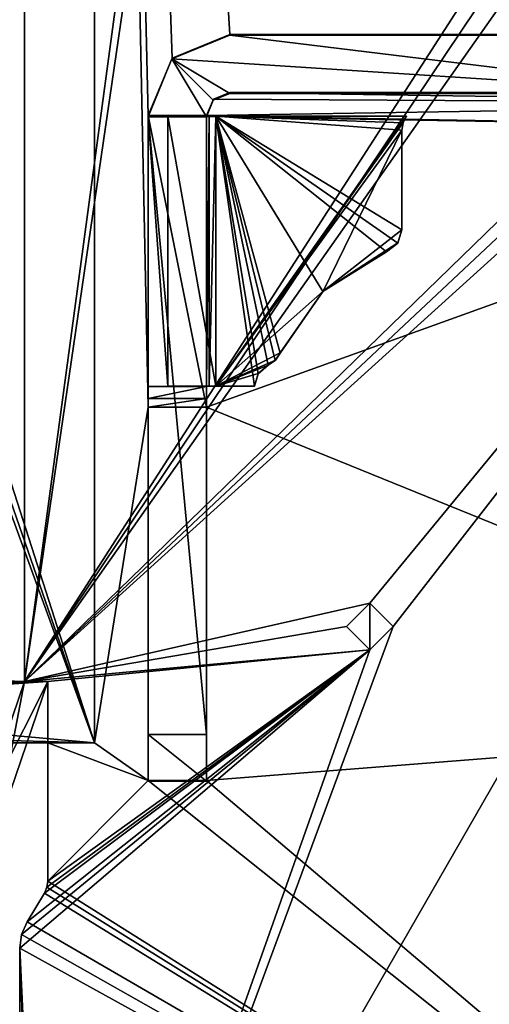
# Model space of a CAD drawing. Header units: millimetres. Extents: x -269 to 269, y -42 to 464.
# Tile 233 of 256: x 227 to 237, y -1 to 20. Entities that reach past the tile are written whole.
import ezdxf

# ---------------------------------------------------------------- set-up
doc = ezdxf.new("R2010")
doc.units = ezdxf.units.MM
doc.header["$LTSCALE"] = 65.185185
for name, color, linetype in [('761', 7, 'CONTINUOUS'), ('783', 7, 'CONTINUOUS'), ('784', 7, 'CONTINUOUS'), ('788', 7, 'CONTINUOUS'), ('789', 7, 'CONTINUOUS'), ('790', 7, 'CONTINUOUS'), ('792', 7, 'CONTINUOUS'), ('793', 7, 'CONTINUOUS'), ('794', 7, 'CONTINUOUS'), ('795', 7, 'CONTINUOUS'), ('796', 7, 'CONTINUOUS'), ('798', 7, 'CONTINUOUS'), ('799', 7, 'CONTINUOUS'), ('800', 7, 'CONTINUOUS'), ('801', 7, 'CONTINUOUS'), ('802', 7, 'CONTINUOUS'), ('827', 7, 'CONTINUOUS'), ('828', 7, 'CONTINUOUS'), ('829', 7, 'CONTINUOUS'), ('830', 7, 'CONTINUOUS'), ('831', 7, 'CONTINUOUS'), ('852', 7, 'CONTINUOUS'), ('853', 7, 'CONTINUOUS'), ('854', 7, 'CONTINUOUS'), ('855', 7, 'CONTINUOUS'), ('856', 7, 'CONTINUOUS'), ('857', 7, 'CONTINUOUS'), ('858', 7, 'CONTINUOUS'), ('859', 7, 'CONTINUOUS'), ('860', 7, 'CONTINUOUS'), ('861', 7, 'CONTINUOUS'), ('862', 7, 'CONTINUOUS'), ('863', 7, 'CONTINUOUS'), ('864', 7, 'CONTINUOUS'), ('865', 7, 'CONTINUOUS'), ('866', 7, 'CONTINUOUS'), ('867', 7, 'CONTINUOUS'), ('868', 7, 'CONTINUOUS'), ('869', 7, 'CONTINUOUS'), ('870', 7, 'CONTINUOUS'), ('871', 7, 'CONTINUOUS'), ('879', 7, 'CONTINUOUS'), ('884', 7, 'CONTINUOUS'), ('885', 7, 'CONTINUOUS')]:
    doc.layers.add(name, color=color, linetype=linetype)

msp = doc.modelspace()

# ---------------------------------------------------------------- linework, layer by layer
at = {"layer": '761', "color": 7, "linetype": 'CONTINUOUS', "true_color": 0x404040}
for points in [[(227.1, 69.6), (227.1, 5.819), (234, 57), (227.1, 69.6)], [(234, 57), (227.1, 5.819), (234.499, 56.5), (234, 57)], [(227.1, 5.819), (241.9, 28.8), (234.499, 56.5), (227.1, 5.819)], [(242.134, 28.234), (241.9, 28.8), (227.1, 5.819), (242.134, 28.234)], [(242.7, 28), (242.134, 28.234), (227.1, 5.819), (242.7, 28)], [(249.9, 28), (242.7, 28), (227.1, 5.819), (249.9, 28)], [(250.466, 27.766), (249.9, 28), (227.1, 5.819), (250.466, 27.766)], [(250.7, 27.2), (250.466, 27.766), (227.1, 5.819), (250.7, 27.2)], [(250.7, 27.2), (227.1, 5.819), (234.501, 7.5), (250.7, 27.2)], [(227.6, -13), (250.7, -13), (250.7, 27.2), (227.6, -13)], [(227.6, -13), (250.7, 27.2), (235, 7), (227.6, -13)], [(235, 7), (250.7, 27.2), (234.501, 7.5), (235, 7)], [(234.501, 7.5), (227.1, 5.819), (234, 7), (234.501, 7.5)], [(234, 7), (227.1, 5.819), (234.499, 6.5), (234, 7)], [(227.6, -13), (235, 7), (234.499, 6.5), (227.6, -13)], [(227, 0.096), (227.6, -13), (234.499, 6.5), (227, 0.096)], [(227.04, 0.39), (227, 0.096), (234.499, 6.5), (227.04, 0.39)], [(227.157, 0.662), (227.04, 0.39), (234.499, 6.5), (227.157, 0.662)], [(227.1, 5.819), (227.6, 5.819), (234.499, 6.5), (227.1, 5.819)], [(227.528, 1.281), (227.157, 0.662), (234.499, 6.5), (227.528, 1.281)], [(227.582, 1.404), (227.528, 1.281), (234.499, 6.5), (227.582, 1.404)], [(227.6, 1.538), (227.582, 1.404), (234.499, 6.5), (227.6, 1.538)], [(227.6, 5.819), (227.6, 1.538), (234.499, 6.5), (227.6, 5.819)], [(226.456, 2.461), (227.6, 5.819), (226.06, 2.766), (226.456, 2.461)], [(226.06, 2.766), (227.6, 5.819), (227.1, 5.819), (226.06, 2.766)], [(227, -17.5), (227.6, -13), (227, 0.096), (227, -17.5)]]:
    msp.add_3dface(points, dxfattribs=at)
at = {"layer": '783', "color": 7, "linetype": 'CONTINUOUS', "true_color": 0x404040}
for points in [[(227.1, 5.819), (227.1, 69.6), (227.1, 69.6, -447), (227.1, 5.819)], [(227.1, 5.819), (227.1, 69.6, -447), (227.1, 5.819, -430.7), (227.1, 5.819)], [(227.1, 69.6, -447), (227.1, 67.2, -447), (227.1, 5.819, -430.7), (227.1, 69.6, -447)], [(227.1, 5.819, -430.7), (227.1, 67.2, -447), (227.1, 5.819, -447), (227.1, 5.819, -430.7)]]:
    msp.add_3dface(points, dxfattribs=at)
at = {"layer": '784', "color": 7, "linetype": 'CONTINUOUS', "true_color": 0x404040}
for points in [[(227.1, 5.819, -447), (227.1, 67.2, -447), (206.5, 6.5, -447), (227.1, 5.819, -447)], [(227.1, 67.2, -447), (206.5, 65.2, -447), (206.5, 6.5, -447), (227.1, 67.2, -447)], [(207.086, 5.086, -447), (227.1, 5.819, -447), (206.5, 6.5, -447), (207.086, 5.086, -447)], [(227.6, 5.819, -447), (227.1, 5.819, -447), (207.086, 5.086, -447), (227.6, 5.819, -447)], [(208.5, 4.5, -447), (227.6, 5.819, -447), (207.086, 5.086, -447), (208.5, 4.5, -447)], [(227.6, 4.5, -447), (227.6, 5.819, -447), (208.5, 4.5, -447), (227.6, 4.5, -447)]]:
    msp.add_3dface(points, dxfattribs=at)
at = {"layer": '788', "color": 7, "linetype": 'CONTINUOUS', "true_color": 0x404040}
for points in [[(227.6, 4.5, -447), (208.5, 4.5, -447), (228.6, 4.5, -451.2), (227.6, 4.5, -447)], [(208.5, 4.5, -447), (208.5, 4.5, -451.2), (228.6, 4.5, -451.2), (208.5, 4.5, -447)], [(228.6, 4.5, -447), (227.6, 4.5, -447), (228.6, 4.5, -451.2), (228.6, 4.5, -447)]]:
    msp.add_3dface(points, dxfattribs=at)
at = {"layer": '789', "color": 7, "linetype": 'CONTINUOUS', "true_color": 0x404040}
for points in [[(228.6, 4.5, -447), (228.6, 67.2, -447), (229.75, 11.701, -447), (228.6, 4.5, -447)], [(237.669, 19.695, -447), (228.6, 67.2, -447), (237.809, 19.721, -447), (237.669, 19.695, -447)], [(228.6, 67.2, -447), (237.669, 19.695, -447), (231.5, 19.695, -447), (228.6, 67.2, -447)], [(237.809, 19.721, -447), (228.6, 67.2, -447), (237.922, 19.791, -447), (237.809, 19.721, -447)], [(237.922, 19.791, -447), (228.6, 67.2, -447), (238.583, 20.227, -447), (237.922, 19.791, -447)], [(229.75, 17.955, -447), (228.6, 67.2, -447), (230.266, 19.186, -447), (229.75, 17.955, -447)], [(228.6, 67.2, -447), (229.75, 17.955, -447), (229.75, 11.701, -447), (228.6, 67.2, -447)], [(230.266, 19.186, -447), (228.6, 67.2, -447), (231.5, 19.695, -447), (230.266, 19.186, -447)], [(231.5, 18.445, -447), (247.266, 18.211, -447), (231.15, 18.302, -447), (231.5, 18.445, -447)], [(237.299, 18.445, -447), (247.266, 18.211, -447), (231.5, 18.445, -447), (237.299, 18.445, -447)], [(231.15, 18.302, -447), (247.266, 18.211, -447), (231, 17.955, -447), (231.15, 18.302, -447)], [(247.266, 18.211, -447), (247.5, 17.645, -447), (231, 17.955, -447), (247.266, 18.211, -447)], [(231, 17.955, -447), (247.5, 17.645, -447), (229.75, 17.955, -447), (231, 17.955, -447)], [(229.75, 17.955, -447), (247.5, 17.645, -447), (231, 11.701, -447), (229.75, 17.955, -447)], [(229.75, 11.701, -447), (229.75, 17.955, -447), (231, 11.701, -447), (229.75, 11.701, -447)], [(247.5, 17.645, -447), (247.5, 4.995, -447), (231, 11.701, -447), (247.5, 17.645, -447)], [(228.6, 4.5, -447), (229.75, 11.701, -447), (229.75, 3.695, -447), (228.6, 4.5, -447)], [(231, 11.701, -447), (247.5, 4.995, -447), (231, 3.695, -447), (231, 11.701, -447)], [(247.5, 4.995, -447), (250.7, -13, -447), (231, 3.695, -447), (247.5, 4.995, -447)], [(227.6, 4.5, -447), (228.6, 4.5, -447), (229.75, 3.695, -447), (227.6, 4.5, -447)], [(227.6, 1.538, -447), (227.6, 4.5, -447), (229.75, 3.695, -447), (227.6, 1.538, -447)], [(250.7, -13, -447), (227.6, 1.538, -447), (229.75, 3.695, -447), (250.7, -13, -447)], [(231, 3.695, -447), (250.7, -13, -447), (229.75, 3.695, -447), (231, 3.695, -447)], [(227.6, 1.538, -447), (250.7, -13, -447), (227.582, 1.404, -447), (227.6, 1.538, -447)], [(227.528, 1.281, -447), (250.7, -13, -447), (227.157, 0.662, -447), (227.528, 1.281, -447)], [(227.582, 1.404, -447), (250.7, -13, -447), (227.528, 1.281, -447), (227.582, 1.404, -447)], [(227.157, 0.662, -447), (250.7, -13, -447), (227.04, 0.39, -447), (227.157, 0.662, -447)], [(227.04, 0.39, -447), (250.7, -13, -447), (227, 0.096, -447), (227.04, 0.39, -447)], [(250.7, -13, -447), (227.6, -13, -447), (227, 0.096, -447), (250.7, -13, -447)], [(227, 0.096, -447), (227.6, -13, -447), (227.6, -17.5, -447), (227, 0.096, -447)], [(227, -17.5, -447), (227, 0.096, -447), (227.6, -17.5, -447), (227, -17.5, -447)]]:
    msp.add_3dface(points, dxfattribs=at)
at = {"layer": '790', "color": 7, "linetype": 'CONTINUOUS', "true_color": 0x404040}
for points in [[(228.6, 4.5, -447), (228.6, 4.5, -451.2), (228.6, 67.2, -451.2), (228.6, 4.5, -447)], [(228.6, 67.2, -447), (228.6, 4.5, -447), (228.6, 67.2, -451.2), (228.6, 67.2, -447)]]:
    msp.add_3dface(points, dxfattribs=at)
at = {"layer": '792', "color": 7, "linetype": 'CONTINUOUS', "true_color": 0x404040}
for points in [[(207.086, 66.614, -451.2), (208.5, 67.2, -451.2), (228.6, 4.5, -451.2), (207.086, 66.614, -451.2)], [(228.6, 4.5, -451.2), (208.5, 67.2, -451.2), (228.6, 67.2, -451.2), (228.6, 4.5, -451.2)], [(206.5, 65.2, -451.2), (207.086, 66.614, -451.2), (228.6, 4.5, -451.2), (206.5, 65.2, -451.2)], [(206.5, 6.5, -451.2), (206.5, 65.2, -451.2), (228.6, 4.5, -451.2), (206.5, 6.5, -451.2)], [(207.086, 5.086, -451.2), (206.5, 6.5, -451.2), (228.6, 4.5, -451.2), (207.086, 5.086, -451.2)], [(208.5, 4.5, -451.2), (207.086, 5.086, -451.2), (228.6, 4.5, -451.2), (208.5, 4.5, -451.2)]]:
    msp.add_3dface(points, dxfattribs=at)
at = {"layer": '793', "color": 7, "linetype": 'CONTINUOUS', "true_color": 0x404040}
for points in [[(227.6, 1.538), (227.6, 5.819), (227.6, 5.819, -430.7), (227.6, 1.538)], [(227.6, 1.538), (227.6, 5.819, -447), (227.6, 4.5, -447), (227.6, 1.538)], [(227.6, 5.819, -447), (227.6, 1.538), (227.6, 5.819, -430.7), (227.6, 5.819, -447)], [(227.6, 1.538), (227.6, 4.5, -447), (227.6, 1.538, -447), (227.6, 1.538)]]:
    msp.add_3dface(points, dxfattribs=at)
at = {"layer": '794', "color": 7, "linetype": 'CONTINUOUS', "true_color": 0x404040}
for points in [[(227.1, 5.819, -430.7), (227.1, 5.819, -447), (227.6, 5.819, -430.7), (227.1, 5.819, -430.7)], [(227.1, 5.819, -447), (227.6, 5.819, -447), (227.6, 5.819, -430.7), (227.1, 5.819, -447)]]:
    msp.add_3dface(points, dxfattribs=at)
at = {"layer": '795', "color": 7, "linetype": 'CONTINUOUS', "true_color": 0x404040}
for points in [[(226.06, 2.766, -430.7), (227.1, 5.819, -430.7), (226.456, 2.461, -430.7), (226.06, 2.766, -430.7)], [(227.1, 5.819, -430.7), (227.6, 5.819, -430.7), (226.456, 2.461, -430.7), (227.1, 5.819, -430.7)]]:
    msp.add_3dface(points, dxfattribs=at)
at = {"layer": '796', "color": 7, "linetype": 'CONTINUOUS', "true_color": 0x404040}
for points in [[(226.06, 2.766), (227.1, 5.819), (226.06, 2.766, -430.7), (226.06, 2.766)], [(227.1, 5.819), (227.1, 5.819, -430.7), (226.06, 2.766, -430.7), (227.1, 5.819)]]:
    msp.add_3dface(points, dxfattribs=at)
at = {"layer": '798', "color": 7, "linetype": 'CONTINUOUS', "true_color": 0x404040}
for points in [[(227.6, 5.819), (226.456, 2.461), (227.6, 5.819, -430.7), (227.6, 5.819)], [(227.6, 5.819, -430.7), (226.456, 2.461), (226.456, 2.461, -430.7), (227.6, 5.819, -430.7)]]:
    msp.add_3dface(points, dxfattribs=at)
at = {"layer": '799', "color": 7, "linetype": 'CONTINUOUS', "true_color": 0x404040}
for points in [[(227.582, 1.404), (227.6, 1.538), (227.582, 1.404, -447), (227.582, 1.404)], [(227.6, 1.538), (227.6, 1.538, -447), (227.582, 1.404, -447), (227.6, 1.538)], [(227.528, 1.281), (227.582, 1.404), (227.528, 1.281, -447), (227.528, 1.281)], [(227.582, 1.404), (227.582, 1.404, -447), (227.528, 1.281, -447), (227.582, 1.404)]]:
    msp.add_3dface(points, dxfattribs=at)
at = {"layer": '800', "color": 7, "linetype": 'CONTINUOUS', "true_color": 0x404040}
for points in [[(227.157, 0.662), (227.528, 1.281), (227.528, 1.281, -447), (227.157, 0.662)], [(227.157, 0.662), (227.528, 1.281, -447), (227.157, 0.662, -447), (227.157, 0.662)]]:
    msp.add_3dface(points, dxfattribs=at)
at = {"layer": '801', "color": 7, "linetype": 'CONTINUOUS', "true_color": 0x404040}
for points in [[(227.04, 0.39), (227.157, 0.662), (227.04, 0.39, -447), (227.04, 0.39)], [(227.157, 0.662), (227.157, 0.662, -447), (227.04, 0.39, -447), (227.157, 0.662)], [(227, 0.096), (227.04, 0.39), (227, 0.096, -447), (227, 0.096)], [(227.04, 0.39), (227.04, 0.39, -447), (227, 0.096, -447), (227.04, 0.39)]]:
    msp.add_3dface(points, dxfattribs=at)
at = {"layer": '802', "color": 7, "linetype": 'CONTINUOUS', "true_color": 0x404040}
for points in [[(227, -17.5), (227, 0.096), (227, 0.096, -447), (227, -17.5)], [(227, -17.5), (227, 0.096, -447), (227, -17.5, -447), (227, -17.5)]]:
    msp.add_3dface(points, dxfattribs=at)
at = {"layer": '827', "color": 7, "linetype": 'CONTINUOUS', "true_color": 0x404040}
for points in [[(231.5, 19.695, -447), (237.669, 19.695, -447), (231.5, 19.679, -450.955), (231.5, 19.695, -447)], [(231.5, 19.679, -450.955), (237.669, 19.695, -447), (239.223, 19.692, -447.879), (231.5, 19.679, -450.955)], [(241.75, 19.679, -450.955), (231.5, 19.679, -450.955), (240.038, 19.693, -447.682), (241.75, 19.679, -450.955)], [(240.038, 19.693, -447.682), (231.5, 19.679, -450.955), (239.223, 19.692, -447.879), (240.038, 19.693, -447.682)]]:
    msp.add_3dface(points, dxfattribs=at)
at = {"layer": '828', "color": 7, "linetype": 'CONTINUOUS', "true_color": 0x404040}
for points in [[(230.266, 19.186, -447), (231.5, 19.695, -447), (230.263, 19.167, -450.953), (230.266, 19.186, -447)], [(231.5, 19.695, -447), (231.5, 19.679, -450.955), (230.263, 19.167, -450.953), (231.5, 19.695, -447)], [(229.75, 17.955, -447), (230.266, 19.186, -447), (229.75, 17.947, -449.098), (229.75, 17.955, -447)], [(229.75, 17.947, -449.098), (230.266, 19.186, -447), (230.263, 19.167, -450.953), (229.75, 17.947, -449.098)], [(229.75, 17.929, -450.948), (229.75, 17.947, -449.098), (230.263, 19.167, -450.953), (229.75, 17.929, -450.948)], [(229.75, 17.937, -449.098), (229.75, 17.947, -449.098), (229.75, 17.929, -450.948), (229.75, 17.937, -449.098)]]:
    msp.add_3dface(points, dxfattribs=at)
at = {"layer": '829', "color": 7, "linetype": 'CONTINUOUS', "true_color": 0x404040}
for points in [[(231, 17.955, -447), (229.75, 17.955, -447), (229.75, 17.947, -449.098), (231, 17.955, -447)], [(231, 17.955, -447), (229.75, 17.947, -449.098), (231, 17.947, -449.098), (231, 17.955, -447)]]:
    msp.add_3dface(points, dxfattribs=at)
at = {"layer": '830', "color": 7, "linetype": 'CONTINUOUS', "true_color": 0x404040}
for points in [[(231.5, 18.429, -450.95), (231.15, 18.302, -447), (231.146, 18.283, -450.949), (231.5, 18.429, -450.95)], [(231.5, 18.445, -447), (231.15, 18.302, -447), (231.5, 18.429, -450.95), (231.5, 18.445, -447)], [(231.15, 18.302, -447), (231, 17.955, -447), (231.146, 18.283, -450.949), (231.15, 18.302, -447)], [(231, 17.955, -447), (231, 17.947, -449.098), (231.146, 18.283, -450.949), (231, 17.955, -447)], [(231, 17.929, -450.948), (231.146, 18.283, -450.949), (231, 17.937, -449.098), (231, 17.929, -450.948)], [(231, 17.937, -449.098), (231.146, 18.283, -450.949), (231, 17.947, -449.098), (231, 17.937, -449.098)]]:
    msp.add_3dface(points, dxfattribs=at)
at = {"layer": '831', "color": 7, "linetype": 'CONTINUOUS', "true_color": 0x404040}
for points in [[(237.299, 18.445, -447), (231.5, 18.445, -447), (237.305, 18.445, -447.01), (237.299, 18.445, -447)], [(231.5, 18.445, -447), (231.5, 18.429, -450.95), (241.75, 18.429, -450.95), (231.5, 18.445, -447)], [(237.305, 18.445, -447.01), (231.5, 18.445, -447), (238.296, 18.441, -447.998), (237.305, 18.445, -447.01)], [(238.296, 18.441, -447.998), (231.5, 18.445, -447), (241.75, 18.429, -450.95), (238.296, 18.441, -447.998)]]:
    msp.add_3dface(points, dxfattribs=at)
at = {"layer": '852', "color": 7, "linetype": 'CONTINUOUS', "true_color": 0x404040}
for points in [[(230.263, 19.167, -450.953), (231.5, 19.679, -450.955), (241.75, 18.429, -450.95), (230.263, 19.167, -450.953)], [(231.5, 19.679, -450.955), (241.75, 19.679, -450.955), (241.75, 18.429, -450.95), (231.5, 19.679, -450.955)], [(229.75, 17.929, -450.948), (230.263, 19.167, -450.953), (231, 17.929, -450.948), (229.75, 17.929, -450.948)], [(230.263, 19.167, -450.953), (231.5, 18.429, -450.95), (231.146, 18.283, -450.949), (230.263, 19.167, -450.953)], [(231.5, 18.429, -450.95), (230.263, 19.167, -450.953), (241.75, 18.429, -450.95), (231.5, 18.429, -450.95)], [(230.263, 19.167, -450.953), (231.146, 18.283, -450.949), (231, 17.929, -450.948), (230.263, 19.167, -450.953)], [(229.75, 17.929, -450.948), (231, 17.929, -450.948), (231, 4.679, -450.894), (229.75, 17.929, -450.948)], [(229.75, 4.679, -450.894), (229.75, 17.929, -450.948), (231, 4.679, -450.894), (229.75, 4.679, -450.894)]]:
    msp.add_3dface(points, dxfattribs=at)
at = {"layer": '853', "color": 7, "linetype": 'CONTINUOUS', "true_color": 0x404040}
for points in [[(229.75, 17.937, -449.098), (229.75, 17.929, -450.948), (229.75, 4.679, -450.894), (229.75, 17.937, -449.098)], [(229.75, 17.937, -449.098), (229.75, 4.679, -450.894), (229.75, 12.143, -449.074), (229.75, 17.937, -449.098)], [(229.75, 12.143, -449.074), (229.75, 4.679, -450.894), (229.75, 12.144, -447.282), (229.75, 12.143, -449.074)], [(229.75, 12.144, -447.282), (229.75, 4.679, -450.894), (229.75, 11.883, -447.204), (229.75, 12.144, -447.282)], [(229.75, 4.679, -450.894), (229.75, 11.701, -447), (229.75, 11.883, -447.204), (229.75, 4.679, -450.894)], [(229.75, 3.695, -447), (229.75, 11.701, -447), (229.75, 3.683, -449.89), (229.75, 3.695, -447)], [(229.75, 11.701, -447), (229.75, 4.679, -450.894), (229.75, 3.683, -449.89), (229.75, 11.701, -447)]]:
    msp.add_3dface(points, dxfattribs=at)
at = {"layer": '854', "color": 7, "linetype": 'CONTINUOUS', "true_color": 0x404040}
for points in [[(231, 3.695, -447), (229.75, 3.695, -447), (229.75, 3.683, -449.89), (231, 3.695, -447)], [(231, 3.695, -447), (229.75, 3.683, -449.89), (231, 3.683, -449.89), (231, 3.695, -447)]]:
    msp.add_3dface(points, dxfattribs=at)
at = {"layer": '855', "color": 7, "linetype": 'CONTINUOUS', "true_color": 0x404040}
for points in [[(231, 17.929, -450.948), (231, 17.937, -449.098), (231, 12.143, -449.074), (231, 17.929, -450.948)], [(231, 4.679, -450.894), (231, 17.929, -450.948), (231, 12.143, -449.074), (231, 4.679, -450.894)], [(231, 12.144, -447.282), (231, 11.883, -447.204), (231, 12.143, -449.074), (231, 12.144, -447.282)], [(231, 11.701, -447), (231, 4.679, -450.894), (231, 12.143, -449.074), (231, 11.701, -447)], [(231, 11.883, -447.204), (231, 11.701, -447), (231, 12.143, -449.074), (231, 11.883, -447.204)], [(231, 11.701, -447), (231, 3.695, -447), (231, 4.679, -450.894), (231, 11.701, -447)], [(231, 4.679, -450.894), (231, 3.695, -447), (231, 3.683, -449.89), (231, 4.679, -450.894)]]:
    msp.add_3dface(points, dxfattribs=at)
at = {"layer": '856', "color": 7, "linetype": 'CONTINUOUS', "true_color": 0x404040}
for points in [[(229.75, 12.144, -447.282), (229.75, 11.883, -447.204), (231, 12.144, -447.282), (229.75, 12.144, -447.282)], [(229.75, 11.883, -447.204), (231, 11.883, -447.204), (231, 12.144, -447.282), (229.75, 11.883, -447.204)], [(229.75, 11.701, -447), (231, 11.701, -447), (231, 11.883, -447.204), (229.75, 11.701, -447)], [(229.75, 11.883, -447.204), (229.75, 11.701, -447), (231, 11.883, -447.204), (229.75, 11.883, -447.204)]]:
    msp.add_3dface(points, dxfattribs=at)
at = {"layer": '857', "color": 7, "linetype": 'CONTINUOUS', "true_color": 0x404040}
for points in [[(229.75, 12.143, -449.074), (229.75, 12.144, -447.282), (231, 12.143, -449.074), (229.75, 12.143, -449.074)], [(229.75, 12.144, -447.282), (231, 12.144, -447.282), (231, 12.143, -449.074), (229.75, 12.144, -447.282)]]:
    msp.add_3dface(points, dxfattribs=at)
at = {"layer": '858', "color": 7, "linetype": 'CONTINUOUS', "true_color": 0x404040}
for points in [[(229.75, 12.143, -449.074), (231, 12.143, -449.074), (230.175, 12.151, -448.049), (229.75, 12.143, -449.074)], [(231.2, 12.153, -447.624), (230.175, 12.151, -448.049), (231.2, 12.148, -448.874), (231.2, 12.153, -447.624)], [(230.175, 12.151, -448.049), (231, 12.143, -449.074), (231.059, 12.147, -448.933), (230.175, 12.151, -448.049)], [(231.2, 12.148, -448.874), (230.175, 12.151, -448.049), (231.059, 12.147, -448.933), (231.2, 12.148, -448.874)], [(232.03, 12.153, -447.624), (231.2, 12.153, -447.624), (232.03, 12.148, -448.874), (232.03, 12.153, -447.624)], [(232.03, 12.148, -448.874), (231.2, 12.153, -447.624), (231.2, 12.148, -448.874), (232.03, 12.148, -448.874)]]:
    msp.add_3dface(points, dxfattribs=at)
at = {"layer": '859', "color": 7, "linetype": 'CONTINUOUS', "true_color": 0x404040}
for points in [[(229.75, 17.937, -449.098), (230.175, 12.151, -448.049), (230.175, 17.941, -448.072), (229.75, 17.937, -449.098)], [(229.75, 17.937, -449.098), (229.75, 12.143, -449.074), (230.175, 12.151, -448.049), (229.75, 17.937, -449.098)], [(230.175, 17.941, -448.072), (231.2, 12.153, -447.624), (231.2, 17.943, -447.648), (230.175, 17.941, -448.072)], [(230.175, 12.151, -448.049), (231.2, 12.153, -447.624), (230.175, 17.941, -448.072), (230.175, 12.151, -448.049)]]:
    msp.add_3dface(points, dxfattribs=at)
at = {"layer": '860', "color": 7, "linetype": 'CONTINUOUS', "true_color": 0x404040}
for points in [[(231, 17.937, -449.098), (229.75, 17.937, -449.098), (230.175, 17.941, -448.072), (231, 17.937, -449.098)], [(231, 17.937, -449.098), (230.175, 17.941, -448.072), (231.2, 17.943, -447.648), (231, 17.937, -449.098)], [(231, 17.937, -449.098), (231.2, 17.943, -447.648), (231.059, 17.937, -448.956), (231, 17.937, -449.098)], [(231.059, 17.937, -448.956), (231.2, 17.943, -447.648), (231.2, 17.938, -448.898), (231.059, 17.937, -448.956)], [(231.2, 17.938, -448.898), (231.2, 17.943, -447.648), (235.288, 17.943, -447.648), (231.2, 17.938, -448.898)], [(235.288, 17.938, -448.898), (231.2, 17.938, -448.898), (235.288, 17.943, -447.648), (235.288, 17.938, -448.898)]]:
    msp.add_3dface(points, dxfattribs=at)
at = {"layer": '861', "color": 7, "linetype": 'CONTINUOUS', "true_color": 0x404040}
for points in [[(231, 12.143, -449.074), (231, 17.937, -449.098), (231.059, 17.937, -448.956), (231, 12.143, -449.074)], [(231.059, 12.147, -448.933), (231, 12.143, -449.074), (231.059, 17.937, -448.956), (231.059, 12.147, -448.933)], [(231.2, 12.148, -448.874), (231.059, 12.147, -448.933), (231.2, 17.938, -448.898), (231.2, 12.148, -448.874)], [(231.059, 12.147, -448.933), (231.059, 17.937, -448.956), (231.2, 17.938, -448.898), (231.059, 12.147, -448.933)]]:
    msp.add_3dface(points, dxfattribs=at)
at = {"layer": '862', "color": 7, "linetype": 'CONTINUOUS', "true_color": 0x404040}
for points in [[(232.03, 12.148, -448.874), (231.2, 12.148, -448.874), (231.2, 17.938, -448.898), (232.03, 12.148, -448.874)], [(232.03, 12.148, -448.874), (231.2, 17.938, -448.898), (232.112, 12.417, -448.875), (232.03, 12.148, -448.874)], [(231.2, 17.938, -448.898), (235.288, 17.938, -448.898), (235.214, 17.796, -448.897), (231.2, 17.938, -448.898)], [(232.112, 12.417, -448.875), (231.2, 17.938, -448.898), (232.326, 12.599, -448.876), (232.112, 12.417, -448.875)], [(232.326, 12.599, -448.876), (231.2, 17.938, -448.898), (232.477, 12.704, -448.876), (232.326, 12.599, -448.876)], [(232.477, 12.704, -448.876), (231.2, 17.938, -448.898), (232.58, 12.857, -448.877), (232.477, 12.704, -448.876)], [(232.58, 12.857, -448.877), (231.2, 17.938, -448.898), (233.498, 14.179, -448.882), (232.58, 12.857, -448.877)], [(233.498, 14.179, -448.882), (231.2, 17.938, -448.898), (234.862, 15.032, -448.886), (233.498, 14.179, -448.882)], [(234.862, 15.032, -448.886), (231.2, 17.938, -448.898), (235.099, 15.216, -448.886), (234.862, 15.032, -448.886)], [(235.099, 15.216, -448.886), (231.2, 17.938, -448.898), (235.188, 15.501, -448.888), (235.099, 15.216, -448.886)], [(235.188, 15.501, -448.888), (231.2, 17.938, -448.898), (235.188, 17.638, -448.896), (235.188, 15.501, -448.888)], [(235.188, 17.638, -448.896), (231.2, 17.938, -448.898), (235.214, 17.796, -448.897), (235.188, 17.638, -448.896)]]:
    msp.add_3dface(points, dxfattribs=at)
at = {"layer": '863', "color": 7, "linetype": 'CONTINUOUS', "true_color": 0x404040}
for points in [[(232.326, 12.599, -448.876), (232.326, 12.604, -447.626), (232.112, 12.422, -447.625), (232.326, 12.599, -448.876)], [(232.112, 12.417, -448.875), (232.326, 12.599, -448.876), (232.112, 12.422, -447.625), (232.112, 12.417, -448.875)], [(232.03, 12.153, -447.624), (232.112, 12.417, -448.875), (232.112, 12.422, -447.625), (232.03, 12.153, -447.624)], [(232.03, 12.153, -447.624), (232.03, 12.148, -448.874), (232.112, 12.417, -448.875), (232.03, 12.153, -447.624)]]:
    msp.add_3dface(points, dxfattribs=at)
at = {"layer": '864', "color": 7, "linetype": 'CONTINUOUS', "true_color": 0x404040}
for points in [[(232.326, 12.604, -447.626), (232.477, 12.704, -448.876), (232.478, 12.71, -447.626), (232.326, 12.604, -447.626)], [(232.326, 12.599, -448.876), (232.477, 12.704, -448.876), (232.326, 12.604, -447.626), (232.326, 12.599, -448.876)], [(232.477, 12.704, -448.876), (232.58, 12.857, -448.877), (232.478, 12.71, -447.626), (232.477, 12.704, -448.876)], [(232.58, 12.857, -448.877), (232.581, 12.864, -447.627), (232.478, 12.71, -447.626), (232.58, 12.857, -448.877)]]:
    msp.add_3dface(points, dxfattribs=at)
at = {"layer": '865', "color": 7, "linetype": 'CONTINUOUS', "true_color": 0x404040}
for points in [[(233.498, 14.179, -448.882), (234.862, 15.032, -448.886), (233.499, 14.185, -447.632), (233.498, 14.179, -448.882)], [(234.862, 15.032, -448.886), (234.862, 15.037, -447.636), (233.499, 14.185, -447.632), (234.862, 15.032, -448.886)], [(232.58, 12.857, -448.877), (233.498, 14.179, -448.882), (232.581, 12.864, -447.627), (232.58, 12.857, -448.877)], [(232.581, 12.864, -447.627), (233.498, 14.179, -448.882), (233.499, 14.185, -447.632), (232.581, 12.864, -447.627)]]:
    msp.add_3dface(points, dxfattribs=at)
at = {"layer": '866', "color": 7, "linetype": 'CONTINUOUS', "true_color": 0x404040}
for points in [[(235.188, 15.501, -448.888), (235.188, 15.506, -447.638), (235.099, 15.221, -447.637), (235.188, 15.501, -448.888)], [(235.099, 15.216, -448.886), (235.188, 15.501, -448.888), (235.099, 15.221, -447.637), (235.099, 15.216, -448.886)], [(234.862, 15.037, -447.636), (235.099, 15.216, -448.886), (235.099, 15.221, -447.637), (234.862, 15.037, -447.636)], [(234.862, 15.032, -448.886), (235.099, 15.216, -448.886), (234.862, 15.037, -447.636), (234.862, 15.032, -448.886)]]:
    msp.add_3dface(points, dxfattribs=at)
at = {"layer": '867', "color": 7, "linetype": 'CONTINUOUS', "true_color": 0x404040}
for points in [[(235.188, 15.506, -447.638), (235.188, 17.638, -448.896), (235.188, 17.643, -447.646), (235.188, 15.506, -447.638)], [(235.188, 15.501, -448.888), (235.188, 17.638, -448.896), (235.188, 15.506, -447.638), (235.188, 15.501, -448.888)]]:
    msp.add_3dface(points, dxfattribs=at)
at = {"layer": '868', "color": 7, "linetype": 'CONTINUOUS', "true_color": 0x404040}
for points in [[(235.188, 17.643, -447.646), (235.214, 17.796, -448.897), (235.214, 17.801, -447.647), (235.188, 17.643, -447.646)], [(235.188, 17.638, -448.896), (235.214, 17.796, -448.897), (235.188, 17.643, -447.646), (235.188, 17.638, -448.896)], [(235.288, 17.938, -448.898), (235.288, 17.943, -447.648), (235.214, 17.801, -447.647), (235.288, 17.938, -448.898)], [(235.214, 17.796, -448.897), (235.288, 17.938, -448.898), (235.214, 17.801, -447.647), (235.214, 17.796, -448.897)]]:
    msp.add_3dface(points, dxfattribs=at)
at = {"layer": '869', "color": 7, "linetype": 'CONTINUOUS', "true_color": 0x404040}
for points in [[(231.2, 17.943, -447.648), (231.2, 12.153, -447.624), (235.288, 17.943, -447.648), (231.2, 17.943, -447.648)], [(235.288, 17.943, -447.648), (231.2, 12.153, -447.624), (235.214, 17.801, -447.647), (235.288, 17.943, -447.648)], [(231.2, 12.153, -447.624), (235.188, 17.643, -447.646), (235.214, 17.801, -447.647), (231.2, 12.153, -447.624)], [(231.2, 12.153, -447.624), (233.499, 14.185, -447.632), (235.188, 17.643, -447.646), (231.2, 12.153, -447.624)], [(233.499, 14.185, -447.632), (235.188, 15.506, -447.638), (235.188, 17.643, -447.646), (233.499, 14.185, -447.632)], [(235.188, 15.506, -447.638), (233.499, 14.185, -447.632), (235.099, 15.221, -447.637), (235.188, 15.506, -447.638)], [(233.499, 14.185, -447.632), (234.862, 15.037, -447.636), (235.099, 15.221, -447.637), (233.499, 14.185, -447.632)], [(231.2, 12.153, -447.624), (232.581, 12.864, -447.627), (233.499, 14.185, -447.632), (231.2, 12.153, -447.624)], [(232.581, 12.864, -447.627), (231.2, 12.153, -447.624), (232.478, 12.71, -447.626), (232.581, 12.864, -447.627)], [(231.2, 12.153, -447.624), (232.326, 12.604, -447.626), (232.478, 12.71, -447.626), (231.2, 12.153, -447.624)], [(232.326, 12.604, -447.626), (231.2, 12.153, -447.624), (232.112, 12.422, -447.625), (232.326, 12.604, -447.626)], [(231.2, 12.153, -447.624), (232.03, 12.153, -447.624), (232.112, 12.422, -447.625), (231.2, 12.153, -447.624)]]:
    msp.add_3dface(points, dxfattribs=at)
at = {"layer": '870', "color": 7, "linetype": 'CONTINUOUS', "true_color": 0x404040}
for points in [[(229.75, 17.947, -449.098), (231, 17.937, -449.098), (231, 17.947, -449.098), (229.75, 17.947, -449.098)], [(229.75, 17.947, -449.098), (229.75, 17.937, -449.098), (231, 17.937, -449.098), (229.75, 17.947, -449.098)]]:
    msp.add_3dface(points, dxfattribs=at)
at = {"layer": '871', "color": 7, "linetype": 'CONTINUOUS', "true_color": 0x404040}
for points in [[(229.75, 4.679, -450.894), (231, 4.679, -450.894), (231, 3.683, -449.89), (229.75, 4.679, -450.894)], [(229.75, 3.683, -449.89), (229.75, 4.679, -450.894), (231, 3.683, -449.89), (229.75, 3.683, -449.89)]]:
    msp.add_3dface(points, dxfattribs=at)
at = {"layer": '879', "color": 7, "linetype": 'CONTINUOUS', "true_color": 0x404040}
for points in [[(234.499, 7.5, 10), (234, 7, 10), (234.501, 6.5, 10), (234.499, 7.5, 10)], [(235, 7, 10), (234.499, 7.5, 10), (234.501, 6.5, 10), (235, 7, 10)]]:
    msp.add_3dface(points, dxfattribs=at)
at = {"layer": '884', "color": 7, "linetype": 'CONTINUOUS', "true_color": 0x404040}
for points in [[(234.501, 7.5), (234, 7), (234.499, 7.5, 10), (234.501, 7.5)], [(234, 7), (234, 7, 10), (234.499, 7.5, 10), (234, 7)], [(234.501, 7.5), (234.499, 7.5, 10), (235, 7, 10), (234.501, 7.5)], [(235, 7), (234.501, 7.5), (235, 7, 10), (235, 7)]]:
    msp.add_3dface(points, dxfattribs=at)
at = {"layer": '885', "color": 7, "linetype": 'CONTINUOUS', "true_color": 0x404040}
for points in [[(234, 7), (234.499, 6.5), (234, 7, 10), (234, 7)], [(234, 7, 10), (234.499, 6.5), (234.501, 6.5, 10), (234, 7, 10)], [(234.499, 6.5), (235, 7), (234.501, 6.5, 10), (234.499, 6.5)], [(235, 7), (235, 7, 10), (234.501, 6.5, 10), (235, 7)]]:
    msp.add_3dface(points, dxfattribs=at)

doc.saveas('drawing.dxf')
